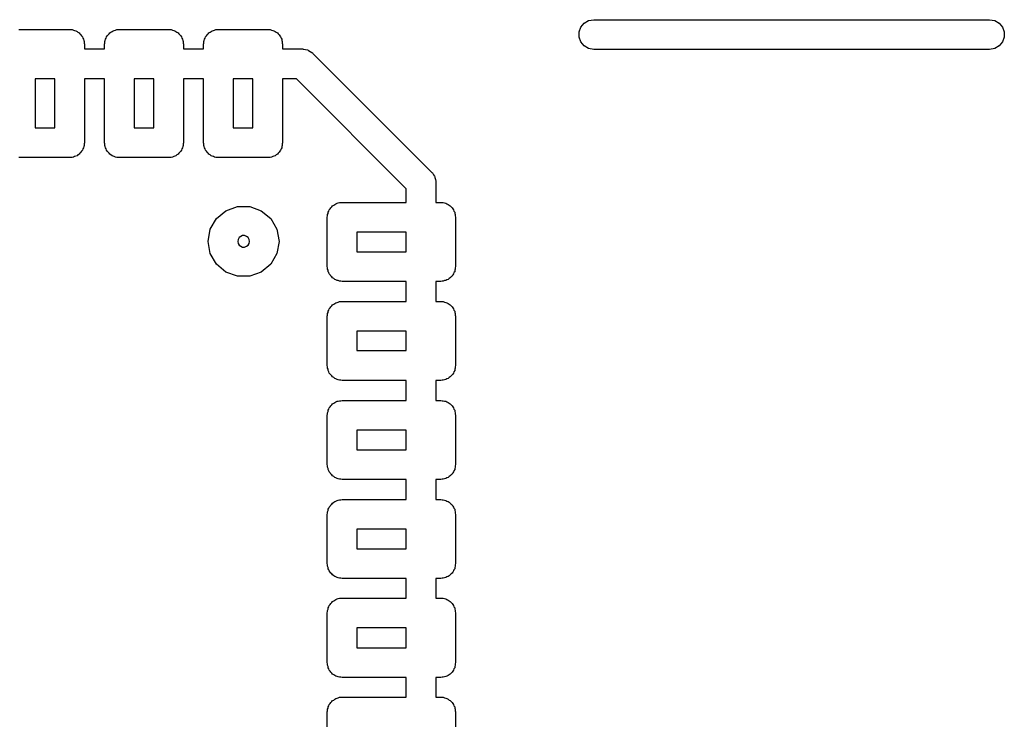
# Model space of a CAD drawing. Extents: x 85 to 363, y -189 to -115.
# Tile 13 of 38: x 187.24 to 192.21, y -175.2 to -171.67. Entities that reach past the tile are written whole.
import ezdxf

# ---------------------------------------------------------------- set-up
doc = ezdxf.new("R2010")
doc.units = 0
doc.header["$MEASUREMENT"] = 0
doc.layers.add('BLACK', color=7, linetype='CONTINUOUS')

msp = doc.modelspace()

# ---------------------------------------------------------------- linework, layer by layer
at = {"layer": 'Black'}
for p, q in [((190.087, -171.687), (190.109, -171.674)), ((190.109, -171.674), (190.135, -171.67)), ((190.135, -171.67), (192.135, -171.67)), ((192.135, -171.67), (192.161, -171.674)), ((192.161, -171.674), (192.183, -171.687)), ((187.232, -171.72), (187.239, -171.719)), ((187.239, -171.719), (187.488, -171.719)), ((187.488, -171.719), (187.494, -171.72)), ((187.494, -171.72), (187.501, -171.72)), ((187.501, -171.72), (187.507, -171.723)), ((187.507, -171.723), (187.513, -171.724)), ((187.513, -171.724), (187.519, -171.727)), ((187.519, -171.727), (187.525, -171.729)), ((187.525, -171.729), (187.53, -171.733)), ((187.53, -171.733), (187.536, -171.737)), ((187.691, -171.737), (187.696, -171.733)), ((187.696, -171.733), (187.702, -171.729)), ((187.702, -171.729), (187.708, -171.727)), ((187.708, -171.727), (187.713, -171.724)), ((187.713, -171.724), (187.72, -171.723)), ((187.72, -171.723), (187.726, -171.72)), ((187.726, -171.72), (187.733, -171.72)), ((187.733, -171.72), (187.739, -171.719)), ((187.739, -171.719), (187.988, -171.719)), ((187.988, -171.719), (187.994, -171.72)), ((187.994, -171.72), (188.001, -171.72)), ((188.001, -171.72), (188.007, -171.723)), ((188.007, -171.723), (188.014, -171.724)), ((188.014, -171.724), (188.019, -171.727)), ((188.019, -171.727), (188.025, -171.729)), ((188.025, -171.729), (188.03, -171.733)), ((188.03, -171.733), (188.036, -171.737)), ((188.191, -171.737), (188.197, -171.733)), ((188.197, -171.733), (188.202, -171.729)), ((188.202, -171.729), (188.208, -171.727)), ((188.208, -171.727), (188.214, -171.724)), ((188.214, -171.724), (188.22, -171.723)), ((188.22, -171.723), (188.226, -171.72)), ((188.226, -171.72), (188.233, -171.72)), ((188.233, -171.72), (188.239, -171.719)), ((188.239, -171.719), (188.488, -171.719)), ((188.488, -171.719), (188.495, -171.72)), ((188.495, -171.72), (188.501, -171.72)), ((188.501, -171.72), (188.508, -171.723)), ((188.508, -171.723), (188.514, -171.724)), ((188.514, -171.724), (188.52, -171.727)), ((188.52, -171.727), (188.526, -171.729)), ((188.526, -171.729), (188.531, -171.733)), ((188.531, -171.733), (188.537, -171.737)), ((190.061, -171.732), (190.07, -171.707)), ((190.061, -171.758), (190.061, -171.732)), ((190.07, -171.707), (190.087, -171.687)), ((192.183, -171.687), (192.2, -171.707)), ((192.2, -171.707), (192.209, -171.732)), ((192.209, -171.732), (192.209, -171.758)), ((187.536, -171.737), (187.54, -171.742)), ((187.54, -171.742), (187.545, -171.746)), ((187.545, -171.746), (187.548, -171.752)), ((187.548, -171.752), (187.553, -171.757)), ((187.553, -171.757), (187.555, -171.763)), ((187.555, -171.763), (187.558, -171.769)), ((187.558, -171.769), (187.559, -171.775)), ((187.559, -171.775), (187.561, -171.781)), ((187.561, -171.781), (187.561, -171.788)), ((187.665, -171.781), (187.667, -171.775)), ((187.665, -171.788), (187.665, -171.781)), ((187.667, -171.775), (187.669, -171.769)), ((187.669, -171.769), (187.672, -171.763)), ((187.672, -171.763), (187.674, -171.757)), ((187.674, -171.757), (187.678, -171.752)), ((187.678, -171.752), (187.682, -171.746)), ((187.682, -171.746), (187.687, -171.742)), ((187.687, -171.742), (187.691, -171.737)), ((188.036, -171.737), (188.04, -171.742)), ((188.04, -171.742), (188.045, -171.746)), ((188.045, -171.746), (188.049, -171.752)), ((188.049, -171.752), (188.053, -171.757)), ((188.053, -171.757), (188.055, -171.763)), ((188.055, -171.763), (188.058, -171.769)), ((188.058, -171.769), (188.06, -171.775)), ((188.06, -171.775), (188.062, -171.781)), ((188.062, -171.781), (188.062, -171.788)), ((188.166, -171.781), (188.168, -171.775)), ((188.166, -171.788), (188.166, -171.781)), ((188.168, -171.775), (188.169, -171.769)), ((188.169, -171.769), (188.172, -171.763)), ((188.172, -171.763), (188.174, -171.757)), ((188.174, -171.757), (188.179, -171.752)), ((188.179, -171.752), (188.182, -171.746)), ((188.182, -171.746), (188.187, -171.742)), ((188.187, -171.742), (188.191, -171.737)), ((188.537, -171.737), (188.541, -171.742)), ((188.541, -171.742), (188.546, -171.746)), ((188.546, -171.746), (188.549, -171.752)), ((188.549, -171.752), (188.553, -171.757)), ((188.553, -171.757), (188.556, -171.763)), ((188.556, -171.763), (188.559, -171.769)), ((188.559, -171.769), (188.56, -171.775)), ((188.56, -171.775), (188.562, -171.781)), ((188.562, -171.781), (188.562, -171.788)), ((190.07, -171.782), (190.061, -171.758)), ((190.087, -171.802), (190.07, -171.782)), ((192.2, -171.782), (192.183, -171.802)), ((192.209, -171.758), (192.2, -171.782)), ((187.561, -171.788), (187.563, -171.794)), ((187.563, -171.794), (187.563, -171.818)), ((187.563, -171.818), (187.664, -171.818)), ((187.664, -171.794), (187.665, -171.788)), ((187.664, -171.818), (187.664, -171.794)), ((188.062, -171.788), (188.063, -171.794)), ((188.063, -171.794), (188.063, -171.818)), ((188.063, -171.818), (188.164, -171.818)), ((188.164, -171.794), (188.166, -171.788)), ((188.164, -171.818), (188.164, -171.794)), ((188.562, -171.788), (188.563, -171.794)), ((188.563, -171.794), (188.563, -171.818)), ((188.563, -171.818), (188.664, -171.818)), ((188.664, -171.818), (188.667, -171.819)), ((188.667, -171.819), (188.67, -171.819)), ((188.67, -171.819), (188.68, -171.821)), ((188.68, -171.821), (188.689, -171.823)), ((188.689, -171.823), (188.692, -171.824)), ((188.692, -171.824), (188.695, -171.825)), ((188.695, -171.825), (188.703, -171.831)), ((188.703, -171.831), (188.712, -171.836)), ((190.109, -171.815), (190.087, -171.802)), ((190.135, -171.82), (190.109, -171.815)), ((192.135, -171.82), (190.135, -171.82)), ((192.161, -171.815), (192.135, -171.82)), ((192.183, -171.802), (192.161, -171.815)), ((188.712, -171.836), (188.714, -171.838)), ((188.714, -171.838), (188.717, -171.84)), ((188.717, -171.84), (189.316, -172.44)), ((187.314, -171.968), (187.314, -172.217)), ((187.413, -171.968), (187.314, -171.968)), ((187.413, -172.217), (187.413, -171.968)), ((187.664, -171.968), (187.563, -171.968)), ((187.563, -171.968), (187.563, -172.292)), ((187.664, -172.292), (187.664, -171.968)), ((187.814, -171.968), (187.814, -172.217)), ((187.913, -171.968), (187.814, -171.968)), ((187.913, -172.217), (187.913, -171.968)), ((188.164, -171.968), (188.063, -171.968)), ((188.063, -171.968), (188.063, -172.292)), ((188.164, -172.292), (188.164, -171.968)), ((188.314, -171.968), (188.314, -172.217)), ((188.413, -171.968), (188.314, -171.968)), ((188.413, -172.217), (188.413, -171.968)), ((188.563, -171.968), (188.563, -172.292)), ((188.633, -171.968), (188.563, -171.968)), ((189.188, -172.524), (188.633, -171.968)), ((187.314, -172.217), (187.413, -172.217)), ((187.814, -172.217), (187.913, -172.217)), ((188.314, -172.217), (188.413, -172.217)), ((187.553, -172.33), (187.548, -172.335)), ((187.555, -172.323), (187.553, -172.33)), ((187.558, -172.318), (187.555, -172.323)), ((187.559, -172.311), (187.558, -172.318)), ((187.561, -172.305), (187.559, -172.311)), ((187.563, -172.292), (187.561, -172.298)), ((187.561, -172.298), (187.561, -172.305)), ((187.665, -172.298), (187.664, -172.292)), ((187.665, -172.305), (187.665, -172.298)), ((187.667, -172.311), (187.665, -172.305)), ((187.669, -172.318), (187.667, -172.311)), ((187.672, -172.323), (187.669, -172.318)), ((187.674, -172.33), (187.672, -172.323)), ((187.678, -172.335), (187.674, -172.33)), ((188.053, -172.33), (188.049, -172.335)), ((188.055, -172.323), (188.053, -172.33)), ((188.058, -172.318), (188.055, -172.323)), ((188.06, -172.311), (188.058, -172.318)), ((188.062, -172.305), (188.06, -172.311)), ((188.063, -172.292), (188.062, -172.298)), ((188.062, -172.298), (188.062, -172.305)), ((188.166, -172.298), (188.164, -172.292)), ((188.166, -172.305), (188.166, -172.298)), ((188.168, -172.311), (188.166, -172.305)), ((188.169, -172.318), (188.168, -172.311)), ((188.172, -172.323), (188.169, -172.318)), ((188.174, -172.33), (188.172, -172.323)), ((188.179, -172.335), (188.174, -172.33)), ((188.553, -172.33), (188.549, -172.335)), ((188.556, -172.323), (188.553, -172.33)), ((188.559, -172.318), (188.556, -172.323)), ((188.56, -172.311), (188.559, -172.318)), ((188.562, -172.305), (188.56, -172.311)), ((188.563, -172.292), (188.562, -172.298)), ((188.562, -172.298), (188.562, -172.305)), ((187.239, -172.367), (187.232, -172.366)), ((187.488, -172.367), (187.239, -172.367)), ((187.494, -172.366), (187.488, -172.367)), ((187.501, -172.366), (187.494, -172.366)), ((187.507, -172.364), (187.501, -172.366)), ((187.513, -172.362), (187.507, -172.364)), ((187.519, -172.359), (187.513, -172.362)), ((187.525, -172.357), (187.519, -172.359)), ((187.53, -172.353), (187.525, -172.357)), ((187.536, -172.349), (187.53, -172.353)), ((187.54, -172.344), (187.536, -172.349)), ((187.545, -172.34), (187.54, -172.344)), ((187.548, -172.335), (187.545, -172.34)), ((187.682, -172.34), (187.678, -172.335)), ((187.687, -172.344), (187.682, -172.34)), ((187.691, -172.349), (187.687, -172.344)), ((187.696, -172.353), (187.691, -172.349)), ((187.702, -172.357), (187.696, -172.353)), ((187.708, -172.359), (187.702, -172.357)), ((187.713, -172.362), (187.708, -172.359)), ((187.72, -172.364), (187.713, -172.362)), ((187.726, -172.366), (187.72, -172.364)), ((187.733, -172.366), (187.726, -172.366)), ((187.739, -172.367), (187.733, -172.366)), ((187.988, -172.367), (187.739, -172.367)), ((187.994, -172.366), (187.988, -172.367)), ((188.001, -172.366), (187.994, -172.366)), ((188.007, -172.364), (188.001, -172.366)), ((188.014, -172.362), (188.007, -172.364)), ((188.019, -172.359), (188.014, -172.362)), ((188.025, -172.357), (188.019, -172.359)), ((188.03, -172.353), (188.025, -172.357)), ((188.036, -172.349), (188.03, -172.353)), ((188.04, -172.344), (188.036, -172.349)), ((188.045, -172.34), (188.04, -172.344)), ((188.049, -172.335), (188.045, -172.34)), ((188.182, -172.34), (188.179, -172.335)), ((188.187, -172.344), (188.182, -172.34)), ((188.191, -172.349), (188.187, -172.344)), ((188.197, -172.353), (188.191, -172.349)), ((188.202, -172.357), (188.197, -172.353)), ((188.208, -172.359), (188.202, -172.357)), ((188.214, -172.362), (188.208, -172.359)), ((188.22, -172.364), (188.214, -172.362)), ((188.226, -172.366), (188.22, -172.364)), ((188.233, -172.366), (188.226, -172.366)), ((188.239, -172.367), (188.233, -172.366)), ((188.488, -172.367), (188.239, -172.367)), ((188.495, -172.366), (188.488, -172.367)), ((188.501, -172.366), (188.495, -172.366)), ((188.508, -172.364), (188.501, -172.366)), ((188.514, -172.362), (188.508, -172.364)), ((188.52, -172.359), (188.514, -172.362)), ((188.526, -172.357), (188.52, -172.359)), ((188.531, -172.353), (188.526, -172.357)), ((188.537, -172.349), (188.531, -172.353)), ((188.541, -172.344), (188.537, -172.349)), ((188.546, -172.34), (188.541, -172.344)), ((188.549, -172.335), (188.546, -172.34)), ((189.316, -172.44), (189.318, -172.442)), ((189.318, -172.442), (189.32, -172.444)), ((189.32, -172.444), (189.325, -172.453)), ((189.325, -172.453), (189.331, -172.461)), ((189.331, -172.461), (189.332, -172.464)), ((189.332, -172.464), (189.333, -172.467)), ((189.333, -172.467), (189.335, -172.477)), ((189.335, -172.477), (189.338, -172.486)), ((189.188, -172.593), (189.188, -172.524)), ((189.338, -172.486), (189.337, -172.489)), ((189.337, -172.489), (189.338, -172.493)), ((189.338, -172.493), (189.338, -172.593)), ((188.277, -172.635), (188.335, -172.613)), ((188.335, -172.613), (188.398, -172.613)), ((188.398, -172.613), (188.456, -172.635)), ((188.797, -172.637), (188.799, -172.63)), ((188.799, -172.63), (188.804, -172.625)), ((188.804, -172.625), (188.807, -172.62)), ((188.807, -172.62), (188.812, -172.616)), ((188.812, -172.616), (188.816, -172.61)), ((188.816, -172.61), (188.822, -172.607)), ((188.822, -172.607), (188.827, -172.603)), ((188.827, -172.603), (188.833, -172.601)), ((188.833, -172.601), (188.839, -172.597)), ((188.839, -172.597), (188.845, -172.596)), ((188.845, -172.596), (188.851, -172.594)), ((188.851, -172.594), (188.858, -172.594)), ((188.858, -172.594), (188.864, -172.593)), ((188.864, -172.593), (189.188, -172.593)), ((189.338, -172.593), (189.362, -172.593)), ((189.362, -172.593), (189.369, -172.594)), ((189.369, -172.594), (189.375, -172.594)), ((189.375, -172.594), (189.381, -172.596)), ((189.381, -172.596), (189.388, -172.597)), ((189.388, -172.597), (189.393, -172.601)), ((189.393, -172.601), (189.4, -172.603)), ((189.4, -172.603), (189.405, -172.607)), ((189.405, -172.607), (189.41, -172.61)), ((189.41, -172.61), (189.415, -172.616)), ((189.415, -172.616), (189.42, -172.62)), ((189.42, -172.62), (189.423, -172.625)), ((189.423, -172.625), (189.427, -172.63)), ((189.427, -172.63), (189.429, -172.637)), ((188.198, -172.729), (188.229, -172.675)), ((188.229, -172.675), (188.277, -172.635)), ((188.456, -172.635), (188.504, -172.675)), ((188.504, -172.675), (188.535, -172.729)), ((188.789, -172.668), (188.79, -172.661)), ((188.789, -172.917), (188.789, -172.668)), ((188.79, -172.655), (188.793, -172.649)), ((188.79, -172.661), (188.79, -172.655)), ((188.793, -172.649), (188.794, -172.642)), ((188.794, -172.642), (188.797, -172.637)), ((189.429, -172.637), (189.433, -172.642)), ((189.433, -172.642), (189.434, -172.649)), ((189.434, -172.649), (189.436, -172.655)), ((189.436, -172.655), (189.436, -172.661)), ((189.436, -172.661), (189.437, -172.668)), ((189.437, -172.668), (189.437, -172.917)), ((188.187, -172.79), (188.198, -172.729)), ((188.535, -172.729), (188.546, -172.79)), ((188.344, -172.771), (188.339, -172.78)), ((188.352, -172.765), (188.344, -172.771)), ((188.361, -172.761), (188.352, -172.765)), ((188.371, -172.761), (188.361, -172.761)), ((188.381, -172.765), (188.371, -172.761)), ((188.389, -172.771), (188.381, -172.765)), ((188.394, -172.78), (188.389, -172.771)), ((188.939, -172.743), (188.939, -172.842)), ((189.188, -172.743), (188.939, -172.743)), ((189.188, -172.842), (189.188, -172.743)), ((188.198, -172.851), (188.187, -172.79)), ((188.339, -172.78), (188.337, -172.79)), ((188.337, -172.79), (188.339, -172.8)), ((188.339, -172.8), (188.344, -172.809)), ((188.344, -172.809), (188.352, -172.815)), ((188.352, -172.815), (188.361, -172.819)), ((188.361, -172.819), (188.371, -172.819)), ((188.371, -172.819), (188.381, -172.815)), ((188.381, -172.815), (188.389, -172.809)), ((188.389, -172.809), (188.394, -172.8)), ((188.396, -172.79), (188.394, -172.78)), ((188.394, -172.8), (188.396, -172.79)), ((188.546, -172.79), (188.535, -172.851)), ((188.229, -172.905), (188.198, -172.851)), ((188.535, -172.851), (188.504, -172.905)), ((188.939, -172.842), (189.188, -172.842)), ((188.277, -172.945), (188.229, -172.905)), ((188.504, -172.905), (188.456, -172.945)), ((188.79, -172.923), (188.789, -172.917)), ((188.79, -172.93), (188.79, -172.923)), ((189.437, -172.917), (189.436, -172.923)), ((189.436, -172.923), (189.436, -172.93)), ((188.335, -172.966), (188.277, -172.945)), ((188.398, -172.966), (188.335, -172.966)), ((188.456, -172.945), (188.398, -172.966)), ((188.793, -172.936), (188.79, -172.93)), ((188.794, -172.943), (188.793, -172.936)), ((188.797, -172.948), (188.794, -172.943)), ((188.799, -172.954), (188.797, -172.948)), ((188.804, -172.959), (188.799, -172.954)), ((188.807, -172.965), (188.804, -172.959)), ((188.812, -172.969), (188.807, -172.965)), ((188.816, -172.974), (188.812, -172.969)), ((188.822, -172.978), (188.816, -172.974)), ((188.827, -172.982), (188.822, -172.978)), ((189.405, -172.978), (189.4, -172.982)), ((189.41, -172.974), (189.405, -172.978)), ((189.415, -172.969), (189.41, -172.974)), ((189.42, -172.965), (189.415, -172.969)), ((189.423, -172.959), (189.42, -172.965)), ((189.427, -172.954), (189.423, -172.959)), ((189.429, -172.948), (189.427, -172.954)), ((189.433, -172.943), (189.429, -172.948)), ((189.434, -172.936), (189.433, -172.943)), ((189.436, -172.93), (189.434, -172.936)), ((188.833, -172.984), (188.827, -172.982)), ((188.839, -172.987), (188.833, -172.984)), ((188.845, -172.988), (188.839, -172.987)), ((188.851, -172.991), (188.845, -172.988)), ((188.858, -172.991), (188.851, -172.991)), ((188.864, -172.992), (188.858, -172.991)), ((189.188, -172.992), (188.864, -172.992)), ((189.188, -173.093), (189.188, -172.992)), ((189.362, -172.992), (189.338, -172.992)), ((189.338, -172.992), (189.338, -173.093)), ((189.369, -172.991), (189.362, -172.992)), ((189.375, -172.991), (189.369, -172.991)), ((189.381, -172.988), (189.375, -172.991)), ((189.388, -172.987), (189.381, -172.988)), ((189.393, -172.984), (189.388, -172.987)), ((189.4, -172.982), (189.393, -172.984)), ((188.799, -173.131), (188.804, -173.126)), ((188.804, -173.126), (188.807, -173.12)), ((188.807, -173.12), (188.812, -173.116)), ((188.812, -173.116), (188.816, -173.111)), ((188.816, -173.111), (188.822, -173.108)), ((188.822, -173.108), (188.827, -173.103)), ((188.827, -173.103), (188.833, -173.101)), ((188.833, -173.101), (188.839, -173.098)), ((188.839, -173.098), (188.845, -173.097)), ((188.845, -173.097), (188.851, -173.094)), ((188.851, -173.094), (188.858, -173.094)), ((188.858, -173.094), (188.864, -173.093)), ((188.864, -173.093), (189.188, -173.093)), ((189.338, -173.093), (189.362, -173.093)), ((189.362, -173.093), (189.369, -173.094)), ((189.369, -173.094), (189.375, -173.094)), ((189.375, -173.094), (189.381, -173.097)), ((189.381, -173.097), (189.388, -173.098)), ((189.388, -173.098), (189.393, -173.101)), ((189.393, -173.101), (189.4, -173.103)), ((189.4, -173.103), (189.405, -173.108)), ((189.405, -173.108), (189.41, -173.111)), ((189.41, -173.111), (189.415, -173.116)), ((189.415, -173.116), (189.42, -173.12)), ((189.42, -173.12), (189.423, -173.126)), ((189.423, -173.126), (189.427, -173.131)), ((188.789, -173.168), (188.79, -173.162)), ((188.789, -173.417), (188.789, -173.168)), ((188.79, -173.155), (188.793, -173.149)), ((188.79, -173.162), (188.79, -173.155)), ((188.793, -173.149), (188.794, -173.143)), ((188.794, -173.143), (188.797, -173.137)), ((188.797, -173.137), (188.799, -173.131)), ((189.427, -173.131), (189.429, -173.137)), ((189.429, -173.137), (189.433, -173.143)), ((189.433, -173.143), (189.434, -173.149)), ((189.434, -173.149), (189.436, -173.155)), ((189.436, -173.155), (189.436, -173.162)), ((189.436, -173.162), (189.437, -173.168)), ((189.437, -173.168), (189.437, -173.417)), ((188.939, -173.243), (188.939, -173.342)), ((189.188, -173.243), (188.939, -173.243)), ((189.188, -173.342), (189.188, -173.243)), ((188.939, -173.342), (189.188, -173.342)), ((188.79, -173.424), (188.789, -173.417)), ((188.79, -173.43), (188.79, -173.424)), ((189.437, -173.417), (189.436, -173.424)), ((189.436, -173.424), (189.436, -173.43)), ((188.793, -173.436), (188.79, -173.43)), ((188.794, -173.443), (188.793, -173.436)), ((188.797, -173.449), (188.794, -173.443)), ((188.799, -173.455), (188.797, -173.449)), ((188.804, -173.46), (188.799, -173.455)), ((188.807, -173.465), (188.804, -173.46)), ((188.812, -173.47), (188.807, -173.465)), ((188.816, -173.475), (188.812, -173.47)), ((188.822, -173.478), (188.816, -173.475)), ((189.41, -173.475), (189.405, -173.478)), ((189.415, -173.47), (189.41, -173.475)), ((189.42, -173.465), (189.415, -173.47)), ((189.423, -173.46), (189.42, -173.465)), ((189.427, -173.455), (189.423, -173.46)), ((189.429, -173.449), (189.427, -173.455)), ((189.433, -173.443), (189.429, -173.449)), ((189.434, -173.436), (189.433, -173.443)), ((189.436, -173.43), (189.434, -173.436)), ((188.827, -173.482), (188.822, -173.478)), ((188.833, -173.484), (188.827, -173.482)), ((188.839, -173.488), (188.833, -173.484)), ((188.845, -173.489), (188.839, -173.488)), ((188.851, -173.491), (188.845, -173.489)), ((188.858, -173.491), (188.851, -173.491)), ((188.864, -173.492), (188.858, -173.491)), ((189.188, -173.492), (188.864, -173.492)), ((189.188, -173.594), (189.188, -173.492)), ((189.362, -173.492), (189.338, -173.492)), ((189.338, -173.492), (189.338, -173.594)), ((189.369, -173.491), (189.362, -173.492)), ((189.375, -173.491), (189.369, -173.491)), ((189.381, -173.489), (189.375, -173.491)), ((189.388, -173.488), (189.381, -173.489)), ((189.393, -173.484), (189.388, -173.488)), ((189.4, -173.482), (189.393, -173.484)), ((189.405, -173.478), (189.4, -173.482)), ((188.804, -173.626), (188.807, -173.62)), ((188.807, -173.62), (188.812, -173.616)), ((188.812, -173.616), (188.816, -173.611)), ((188.816, -173.611), (188.822, -173.608)), ((188.822, -173.608), (188.827, -173.604)), ((188.827, -173.604), (188.833, -173.601)), ((188.833, -173.601), (188.839, -173.598)), ((188.839, -173.598), (188.845, -173.597)), ((188.845, -173.597), (188.851, -173.595)), ((188.851, -173.595), (188.858, -173.595)), ((188.858, -173.595), (188.864, -173.594)), ((188.864, -173.594), (189.188, -173.594)), ((189.338, -173.594), (189.362, -173.594)), ((189.362, -173.594), (189.369, -173.595)), ((189.369, -173.595), (189.375, -173.595)), ((189.375, -173.595), (189.381, -173.597)), ((189.381, -173.597), (189.388, -173.598)), ((189.388, -173.598), (189.393, -173.601)), ((189.393, -173.601), (189.4, -173.604)), ((189.4, -173.604), (189.405, -173.608)), ((189.405, -173.608), (189.41, -173.611)), ((189.41, -173.611), (189.415, -173.616)), ((189.415, -173.616), (189.42, -173.62)), ((189.42, -173.62), (189.423, -173.626)), ((188.789, -173.669), (188.79, -173.662)), ((188.789, -173.918), (188.789, -173.669)), ((188.79, -173.656), (188.793, -173.649)), ((188.79, -173.662), (188.79, -173.656)), ((188.793, -173.649), (188.794, -173.643)), ((188.794, -173.643), (188.797, -173.637)), ((188.797, -173.637), (188.799, -173.631)), ((188.799, -173.631), (188.804, -173.626)), ((189.423, -173.626), (189.427, -173.631)), ((189.427, -173.631), (189.429, -173.637)), ((189.429, -173.637), (189.433, -173.643)), ((189.433, -173.643), (189.434, -173.649)), ((189.434, -173.649), (189.436, -173.656)), ((189.436, -173.656), (189.436, -173.662)), ((189.436, -173.662), (189.437, -173.669)), ((189.437, -173.669), (189.437, -173.918)), ((188.939, -173.744), (188.939, -173.843)), ((189.188, -173.744), (188.939, -173.744)), ((189.188, -173.843), (189.188, -173.744)), ((188.939, -173.843), (189.188, -173.843)), ((188.79, -173.924), (188.789, -173.918)), ((189.437, -173.918), (189.436, -173.924)), ((188.79, -173.931), (188.79, -173.924)), ((188.793, -173.937), (188.79, -173.931)), ((188.794, -173.943), (188.793, -173.937)), ((188.797, -173.949), (188.794, -173.943)), ((188.799, -173.955), (188.797, -173.949)), ((188.804, -173.96), (188.799, -173.955)), ((188.807, -173.966), (188.804, -173.96)), ((188.812, -173.97), (188.807, -173.966)), ((188.816, -173.975), (188.812, -173.97)), ((189.415, -173.97), (189.41, -173.975)), ((189.42, -173.966), (189.415, -173.97)), ((189.423, -173.96), (189.42, -173.966)), ((189.427, -173.955), (189.423, -173.96)), ((189.429, -173.949), (189.427, -173.955)), ((189.433, -173.943), (189.429, -173.949)), ((189.434, -173.937), (189.433, -173.943)), ((189.436, -173.931), (189.434, -173.937)), ((189.436, -173.924), (189.436, -173.931)), ((188.822, -173.978), (188.816, -173.975)), ((188.827, -173.983), (188.822, -173.978)), ((188.833, -173.985), (188.827, -173.983)), ((188.839, -173.988), (188.833, -173.985)), ((188.845, -173.989), (188.839, -173.988)), ((188.851, -173.991), (188.845, -173.989)), ((188.858, -173.991), (188.851, -173.991)), ((188.864, -173.993), (188.858, -173.991)), ((189.188, -173.993), (188.864, -173.993)), ((189.188, -174.094), (189.188, -173.993)), ((189.362, -173.993), (189.338, -173.993)), ((189.338, -173.993), (189.338, -174.094)), ((189.369, -173.991), (189.362, -173.993)), ((189.375, -173.991), (189.369, -173.991)), ((189.381, -173.989), (189.375, -173.991)), ((189.388, -173.988), (189.381, -173.989)), ((189.393, -173.985), (189.388, -173.988)), ((189.4, -173.983), (189.393, -173.985)), ((189.405, -173.978), (189.4, -173.983)), ((189.41, -173.975), (189.405, -173.978)), ((188.804, -174.127), (188.807, -174.121)), ((188.807, -174.121), (188.812, -174.117)), ((188.812, -174.117), (188.816, -174.112)), ((188.816, -174.112), (188.822, -174.108)), ((188.822, -174.108), (188.827, -174.104)), ((188.827, -174.104), (188.833, -174.102)), ((188.833, -174.102), (188.839, -174.099)), ((188.839, -174.099), (188.845, -174.097)), ((188.845, -174.097), (188.851, -174.095)), ((188.851, -174.095), (188.858, -174.095)), ((188.858, -174.095), (188.864, -174.094)), ((188.864, -174.094), (189.188, -174.094)), ((189.338, -174.094), (189.362, -174.094)), ((189.362, -174.094), (189.369, -174.095)), ((189.369, -174.095), (189.375, -174.095)), ((189.375, -174.095), (189.381, -174.097)), ((189.381, -174.097), (189.388, -174.099)), ((189.388, -174.099), (189.393, -174.102)), ((189.393, -174.102), (189.4, -174.104)), ((189.4, -174.104), (189.405, -174.108)), ((189.405, -174.108), (189.41, -174.112)), ((189.41, -174.112), (189.415, -174.117)), ((189.415, -174.117), (189.42, -174.121)), ((189.42, -174.121), (189.423, -174.127)), ((188.789, -174.169), (188.79, -174.163)), ((188.789, -174.418), (188.789, -174.169)), ((188.79, -174.156), (188.793, -174.15)), ((188.79, -174.163), (188.79, -174.156)), ((188.793, -174.15), (188.794, -174.143)), ((188.794, -174.143), (188.797, -174.138)), ((188.797, -174.138), (188.799, -174.132)), ((188.799, -174.132), (188.804, -174.127)), ((189.423, -174.127), (189.427, -174.132)), ((189.427, -174.132), (189.429, -174.138)), ((189.429, -174.138), (189.433, -174.143)), ((189.433, -174.143), (189.434, -174.15)), ((189.434, -174.15), (189.436, -174.156)), ((189.436, -174.156), (189.436, -174.163)), ((189.436, -174.163), (189.437, -174.169)), ((189.437, -174.169), (189.437, -174.418)), ((188.939, -174.244), (188.939, -174.343)), ((189.188, -174.244), (188.939, -174.244)), ((189.188, -174.343), (189.188, -174.244)), ((188.939, -174.343), (189.188, -174.343)), ((188.79, -174.424), (188.789, -174.418)), ((189.437, -174.418), (189.436, -174.424)), ((188.79, -174.431), (188.79, -174.424)), ((188.793, -174.437), (188.79, -174.431)), ((188.794, -174.444), (188.793, -174.437)), ((188.797, -174.449), (188.794, -174.444)), ((188.799, -174.455), (188.797, -174.449)), ((188.804, -174.461), (188.799, -174.455)), ((188.807, -174.466), (188.804, -174.461)), ((188.812, -174.47), (188.807, -174.466)), ((188.816, -174.475), (188.812, -174.47)), ((189.415, -174.47), (189.41, -174.475)), ((189.42, -174.466), (189.415, -174.47)), ((189.423, -174.461), (189.42, -174.466)), ((189.427, -174.455), (189.423, -174.461)), ((189.429, -174.449), (189.427, -174.455)), ((189.433, -174.444), (189.429, -174.449)), ((189.434, -174.437), (189.433, -174.444)), ((189.436, -174.431), (189.434, -174.437)), ((189.436, -174.424), (189.436, -174.431)), ((188.822, -174.479), (188.816, -174.475)), ((188.827, -174.483), (188.822, -174.479)), ((188.833, -174.485), (188.827, -174.483)), ((188.839, -174.488), (188.833, -174.485)), ((188.845, -174.49), (188.839, -174.488)), ((188.851, -174.492), (188.845, -174.49)), ((188.858, -174.492), (188.851, -174.492)), ((188.864, -174.493), (188.858, -174.492)), ((189.188, -174.493), (188.864, -174.493)), ((189.188, -174.592), (189.188, -174.493)), ((189.362, -174.493), (189.338, -174.493)), ((189.338, -174.493), (189.338, -174.592)), ((189.369, -174.492), (189.362, -174.493)), ((189.375, -174.492), (189.369, -174.492)), ((189.381, -174.49), (189.375, -174.492)), ((189.388, -174.488), (189.381, -174.49)), ((189.393, -174.485), (189.388, -174.488)), ((189.4, -174.483), (189.393, -174.485)), ((189.405, -174.479), (189.4, -174.483)), ((189.41, -174.475), (189.405, -174.479)), ((188.804, -174.624), (188.807, -174.619)), ((188.807, -174.619), (188.812, -174.614)), ((188.812, -174.614), (188.816, -174.609)), ((188.816, -174.609), (188.822, -174.606)), ((188.822, -174.606), (188.827, -174.602)), ((188.827, -174.602), (188.833, -174.6)), ((188.833, -174.6), (188.839, -174.596)), ((188.839, -174.596), (188.845, -174.595)), ((188.845, -174.595), (188.851, -174.593)), ((188.851, -174.593), (188.858, -174.593)), ((188.858, -174.593), (188.864, -174.592)), ((188.864, -174.592), (189.188, -174.592)), ((189.338, -174.592), (189.362, -174.592)), ((189.362, -174.592), (189.369, -174.593)), ((189.369, -174.593), (189.375, -174.593)), ((189.375, -174.593), (189.381, -174.595)), ((189.381, -174.595), (189.388, -174.596)), ((189.388, -174.596), (189.393, -174.6)), ((189.393, -174.6), (189.4, -174.602)), ((189.4, -174.602), (189.405, -174.606)), ((189.405, -174.606), (189.41, -174.609)), ((189.41, -174.609), (189.415, -174.614)), ((189.415, -174.614), (189.42, -174.619)), ((189.42, -174.619), (189.423, -174.624)), ((188.789, -174.667), (188.79, -174.66)), ((188.789, -174.918), (188.789, -174.667)), ((188.79, -174.654), (188.793, -174.648)), ((188.79, -174.66), (188.79, -174.654)), ((188.793, -174.648), (188.794, -174.641)), ((188.794, -174.641), (188.797, -174.636)), ((188.797, -174.636), (188.799, -174.629)), ((188.799, -174.629), (188.804, -174.624)), ((189.423, -174.624), (189.427, -174.629)), ((189.427, -174.629), (189.429, -174.636)), ((189.429, -174.636), (189.433, -174.641)), ((189.433, -174.641), (189.434, -174.648)), ((189.434, -174.648), (189.436, -174.654)), ((189.436, -174.654), (189.436, -174.66)), ((189.436, -174.66), (189.437, -174.667)), ((189.437, -174.667), (189.437, -174.918)), ((188.939, -174.742), (188.939, -174.843)), ((189.188, -174.742), (188.939, -174.742)), ((189.188, -174.843), (189.188, -174.742)), ((188.939, -174.843), (189.188, -174.843)), ((188.79, -174.925), (188.789, -174.918)), ((188.79, -174.931), (188.79, -174.925)), ((188.793, -174.938), (188.79, -174.931)), ((188.794, -174.944), (188.793, -174.938)), ((188.797, -174.95), (188.794, -174.944)), ((188.799, -174.956), (188.797, -174.95)), ((188.804, -174.961), (188.799, -174.956)), ((188.807, -174.967), (188.804, -174.961)), ((188.812, -174.971), (188.807, -174.967)), ((189.42, -174.967), (189.415, -174.971)), ((189.423, -174.961), (189.42, -174.967)), ((189.427, -174.956), (189.423, -174.961)), ((189.429, -174.95), (189.427, -174.956)), ((189.433, -174.944), (189.429, -174.95)), ((189.434, -174.938), (189.433, -174.944)), ((189.436, -174.931), (189.434, -174.938)), ((189.437, -174.918), (189.436, -174.925)), ((189.436, -174.925), (189.436, -174.931)), ((188.816, -174.976), (188.812, -174.971)), ((188.822, -174.979), (188.816, -174.976)), ((188.827, -174.983), (188.822, -174.979)), ((188.833, -174.986), (188.827, -174.983)), ((188.839, -174.989), (188.833, -174.986)), ((188.845, -174.99), (188.839, -174.989)), ((188.851, -174.992), (188.845, -174.99)), ((188.858, -174.992), (188.851, -174.992)), ((188.864, -174.993), (188.858, -174.992)), ((189.188, -174.993), (188.864, -174.993)), ((189.188, -175.092), (189.188, -174.993)), ((189.362, -174.993), (189.338, -174.993)), ((189.338, -174.993), (189.338, -175.092)), ((189.369, -174.992), (189.362, -174.993)), ((189.375, -174.992), (189.369, -174.992)), ((189.381, -174.99), (189.375, -174.992)), ((189.388, -174.989), (189.381, -174.99)), ((189.393, -174.986), (189.388, -174.989)), ((189.4, -174.983), (189.393, -174.986)), ((189.405, -174.979), (189.4, -174.983)), ((189.41, -174.976), (189.405, -174.979)), ((189.415, -174.971), (189.41, -174.976)), ((188.807, -175.119), (188.812, -175.115)), ((188.812, -175.115), (188.816, -175.11)), ((188.816, -175.11), (188.822, -175.107)), ((188.822, -175.107), (188.827, -175.102)), ((188.827, -175.102), (188.833, -175.1)), ((188.833, -175.1), (188.839, -175.097)), ((188.839, -175.097), (188.845, -175.096)), ((188.845, -175.096), (188.851, -175.093)), ((188.851, -175.093), (188.858, -175.093)), ((188.858, -175.093), (188.864, -175.092)), ((188.864, -175.092), (189.188, -175.092)), ((189.338, -175.092), (189.362, -175.092)), ((189.362, -175.092), (189.369, -175.093)), ((189.369, -175.093), (189.375, -175.093)), ((189.375, -175.093), (189.381, -175.096)), ((189.381, -175.096), (189.388, -175.097)), ((189.388, -175.097), (189.393, -175.1)), ((189.393, -175.1), (189.4, -175.102)), ((189.4, -175.102), (189.405, -175.107)), ((189.405, -175.107), (189.41, -175.11)), ((189.41, -175.11), (189.415, -175.115)), ((189.415, -175.115), (189.42, -175.119)), ((188.789, -175.167), (188.79, -175.161)), ((188.79, -175.154), (188.793, -175.148)), ((188.79, -175.161), (188.79, -175.154)), ((188.793, -175.148), (188.794, -175.142)), ((188.794, -175.142), (188.797, -175.136)), ((188.797, -175.136), (188.799, -175.13)), ((188.799, -175.13), (188.804, -175.125)), ((188.804, -175.125), (188.807, -175.119)), ((189.42, -175.119), (189.423, -175.125)), ((189.423, -175.125), (189.427, -175.13)), ((189.427, -175.13), (189.429, -175.136)), ((189.429, -175.136), (189.433, -175.142)), ((189.433, -175.142), (189.434, -175.148)), ((189.434, -175.148), (189.436, -175.154)), ((189.436, -175.154), (189.436, -175.161)), ((189.436, -175.161), (189.437, -175.167)), ((188.789, -175.416), (188.789, -175.167)), ((189.437, -175.167), (189.437, -175.416))]:
    msp.add_line(p, q, dxfattribs=at)

doc.saveas('drawing.dxf')
